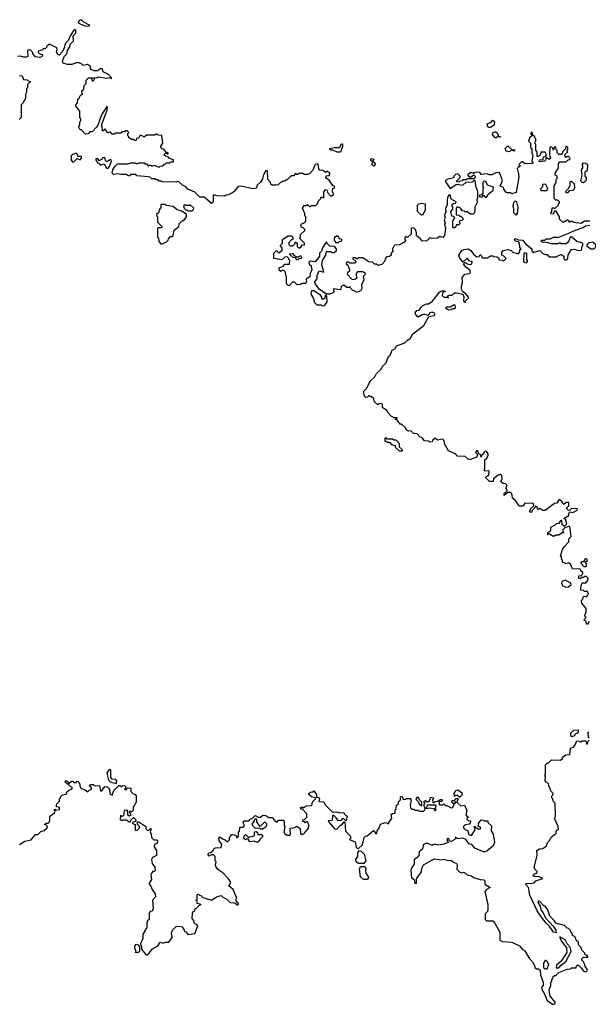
# Model space of a CAD drawing. Extents: x 2323203 to 2567568, y 883585 to 1022917.
# Tile 135 of 256: x 2500746 to 2506081, y 911568 to 920803. Entities that reach past the tile are written whole.
import ezdxf

# ---------------------------------------------------------------- set-up
doc = ezdxf.new("R2010")
doc.units = 0

msp = doc.modelspace()

# ---------------------------------------------------------------- linework, layer by layer
at = {"layer": '0CON10XD'}
for points in [[(2501375, 920738.8), (2501350, 920745), (2501305, 920767.5), (2501297.5, 920775), (2501303.8, 920795), (2501315, 920803.3), (2501325, 920802.5), (2501343.8, 920783.8), (2501397.5, 920755), (2501400, 920745), (2501395, 920742.5), (2501375, 920738.8)], [(2502083, 919283), (2502075, 919290), (2502055, 919290), (2502045, 919300), (2502025, 919300), (2502015, 919310), (2501985, 919310), (2501970, 919325), (2501955, 919330), (2501845, 919340), (2501835, 919350), (2501785, 919350), (2501775, 919340), (2501765, 919340), (2501745, 919350), (2501695, 919350), (2501665, 919357.5), (2501625, 919352.5), (2501613.3, 919365), (2501620, 919395), (2501637.5, 919425), (2501665, 919450), (2501765, 919450), (2501785, 919460), (2501825, 919460), (2501845, 919450), (2501865, 919460), (2501915, 919460), (2501921.7, 919451.7), (2501935, 919450), (2501955, 919430), (2501965, 919440), (2501975, 919440), (2501985, 919430), (2502015, 919440), (2502021.7, 919431.7), (2502055, 919420), (2502065, 919430), (2502088.3, 919431.7), (2502101.7, 919448.3), (2502115, 919450), (2502125, 919460), (2502155, 919460), (2502165, 919470), (2502188.3, 919471.7), (2502188.3, 919488.3), (2502151.7, 919501.7), (2502138.3, 919518.3), (2502113, 919523), (2502100, 919535), (2502115, 919550), (2502125, 919550), (2502135, 919540), (2502140, 919555), (2502121.7, 919561.7), (2502098.3, 919588.3), (2502081.7, 919591.7), (2502070, 919605), (2502071.7, 919618.3), (2502090, 919645), (2502078.3, 919718.3), (2502045, 919720), (2502035, 919730), (2502025, 919730), (2502015, 919720), (2501935, 919720), (2501915, 919700), (2501908.3, 919708.3), (2501875, 919720), (2501868.3, 919701.7), (2501858.3, 919691.7), (2501841.7, 919688.3), (2501838.3, 919671.7), (2501825, 919670), (2501815, 919680), (2501795, 919680), (2501770, 919695), (2501770, 919705), (2501760, 919715), (2501760, 919735), (2501770, 919745), (2501755, 919760), (2501735, 919760), (2501728.3, 919751.7), (2501705, 919750), (2501695, 919740), (2501645, 919740), (2501635, 919730), (2501615, 919730), (2501595, 919750), (2501571.7, 919741.7), (2501561.7, 919751.7), (2501558.3, 919768.3), (2501545, 919780), (2501528.3, 919761.7), (2501521.7, 919761.7), (2501520, 919805), (2501512.5, 919815), (2501567.5, 919955), (2501570, 919985), (2501565, 919990), (2501515, 919910), (2501480, 919815), (2501466.7, 919795), (2501425, 919750), (2501405, 919750), (2501387, 919733), (2501365, 919730), (2501325, 919770), (2501315, 919770), (2501300, 919795), (2501301.7, 919808.3), (2501310, 919815), (2501310, 919845), (2501320, 919855), (2501320, 919875), (2501310, 919885), (2501310, 919945), (2501291.7, 919971.7), (2501273, 919993), (2501272.5, 920005), (2501290, 920025), (2501293, 920057), (2501308.3, 920071.7), (2501310, 920085), (2501321.7, 920098.3), (2501340, 920105), (2501330, 920115), (2501330, 920135), (2501348.3, 920151.7), (2501350, 920185), (2501370, 920205), (2501370, 920235), (2501391.7, 920258.3), (2501428.3, 920258.3), (2501420, 920245), (2501425, 920230), (2501435, 920230), (2501448.3, 920241.7), (2501441.7, 920258.3), (2501475, 920260), (2501485, 920267.5), (2501565, 920253.8), (2501595, 920260), (2501603, 920253), (2501610, 920255), (2501578.8, 920288.8), (2501530, 920315), (2501521.7, 920341.7), (2501505, 920342.5), (2501475, 920322.5), (2501445, 920324), (2501417.5, 920335), (2501410, 920345), (2501410, 920365), (2501381.7, 920381.7), (2501342.5, 920372.5), (2501325, 920390), (2501305, 920397.5), (2501275, 920397.5), (2501235, 920382.5), (2501195, 920382.5), (2501153.3, 920395), (2501149.2, 920415), (2501162.3, 920457.7), (2501188.3, 920481.7), (2501194.2, 920515.8), (2501213.8, 920545), (2501224.1, 920575.9), (2501250, 920605), (2501247.5, 920652.5), (2501271.7, 920678.3), (2501272.5, 920705), (2501265, 920712.5), (2501253.3, 920705), (2501219.3, 920650.7), (2501205, 920612.5), (2501173.8, 920576.2), (2501163.3, 920535), (2501145, 920502.5), (2501115, 920470), (2501102.5, 920475), (2501090, 920505), (2501097.5, 920525), (2501095, 920540), (2501025, 920572.5), (2501000, 920555), (2500998.3, 920541.7), (2500985, 920530), (2500965, 920530), (2500958.3, 920521.7), (2500920, 920505), (2500920, 920495), (2500930, 920485), (2500958.3, 920478.3), (2500960, 920465), (2500950, 920455), (2500935, 920447.5), (2500890, 920455), (2500870, 920485), (2500870, 920495), (2500848.3, 920518.3), (2500825, 920520), (2500820, 920515), (2500821.7, 920458.3), (2500808.3, 920451.7), (2500785, 920451.2), (2500755, 920462.5), (2500725, 920457.5)], [(2500745, 920280), (2500768.3, 920278.3), (2500781.7, 920241.7), (2500815, 920240), (2500825, 920230), (2500850, 920225), (2500820, 920195), (2500820, 920165), (2500810, 920155), (2500810, 920125), (2500800, 920105), (2500800, 920065), (2500775, 920020), (2500760, 920005), (2500760, 919885), (2500741.7, 919868.3)], [(2505151.7, 919791.7), (2505138.3, 919798.3), (2505133.3, 919825), (2505168.3, 919841.7), (2505185, 919860), (2505201.7, 919841.7), (2505197, 919813), (2505165, 919793.3), (2505151.7, 919791.7)], [(2505215, 919692.5), (2505200.7, 919700.7), (2505182.5, 919725), (2505186.7, 919743.3), (2505205, 919752.5), (2505215, 919752.5), (2505225, 919742.5), (2505240, 919710), (2505260, 919705), (2505245, 919700), (2505235, 919710), (2505215, 919692.5)], [(2506095, 918913.8), (2506045, 918912.5), (2506015, 918893.3), (2505945, 918900), (2505935, 918910), (2505915, 918910), (2505905, 918900), (2505898.3, 918918.3), (2505885, 918930), (2505868.3, 918911.7), (2505855, 918910), (2505845, 918900), (2505811.7, 918931.7), (2505810, 918955), (2505778.3, 919008.3), (2505761.7, 919008.3), (2505755, 918980), (2505731.7, 918981.7), (2505730, 918995), (2505740, 919005), (2505741.7, 919038.3), (2505755, 919040), (2505768.3, 919031.7), (2505800, 919065), (2505801.7, 919078.3), (2505810, 919085), (2505810, 919095), (2505795, 919110), (2505775, 919110), (2505760, 919125), (2505760, 919245), (2505780, 919275), (2505780, 919305), (2505790, 919315), (2505790, 919335), (2505770, 919345), (2505770, 919365), (2505800, 919415), (2505800, 919455), (2505815, 919470), (2505875, 919470), (2505891.7, 919488.3), (2505908.3, 919491.7), (2505910, 919505), (2505895, 919520), (2505885, 919520), (2505875, 919510), (2505860, 919525), (2505861.7, 919538.3), (2505890, 919565), (2505880, 919575), (2505890, 919585), (2505890, 919605), (2505871.7, 919618.3), (2505868.3, 919591.7), (2505840, 919565), (2505840, 919555), (2505825, 919540), (2505805, 919540), (2505790, 919555), (2505790, 919575), (2505780, 919585), (2505775, 919610), (2505761.7, 919608.3), (2505755, 919580), (2505748.3, 919598.3), (2505738.3, 919608.3), (2505725, 919610), (2505720, 919605), (2505717.5, 919545), (2505720, 919515), (2505730, 919505), (2505712.5, 919492.5), (2505685, 919510), (2505680, 919485), (2505670, 919475), (2505625, 919470), (2505620, 919475), (2505621.7, 919488.3), (2505658.3, 919491.7), (2505661.7, 919518.3), (2505678.3, 919521.7), (2505690, 919535), (2505675, 919560), (2505635, 919560), (2505628.3, 919531.7), (2505615, 919520), (2505601.7, 919521.7), (2505600, 919565), (2505590, 919575), (2505590, 919635), (2505580, 919645), (2505581.7, 919658.3), (2505590, 919665), (2505590, 919685), (2505580, 919695), (2505580, 919705), (2505561.7, 919721.7), (2505555, 919750), (2505540, 919735), (2505548.3, 919728.3), (2505550, 919715), (2505531.7, 919698.3), (2505520, 919665), (2505540, 919645), (2505540, 919605), (2505550, 919595), (2505550, 919545), (2505560, 919535), (2505550, 919475), (2505560, 919465), (2505560, 919455), (2505485, 919450), (2505465, 919470), (2505455, 919470), (2505430, 919445), (2505438.3, 919438.3), (2505440, 919425), (2505421.7, 919418.3), (2505413.3, 919406.7), (2505427.7, 919357.7), (2505428, 919325), (2505405, 919182.5), (2505365, 919170), (2505355, 919180), (2505315, 919180), (2505290, 919215)], [(2503725, 919560), (2503685, 919578.8), (2503665, 919580), (2503657.5, 919585), (2503657.5, 919595), (2503696.4, 919603.6), (2503746.2, 919603.8), (2503765, 919637.5), (2503775, 919637.5), (2503776.2, 919615), (2503755, 919561.2), (2503725, 919560)], [(2501255, 919470), (2501285, 919500), (2501315, 919490), (2501327.5, 919505), (2501325, 919520), (2501291.7, 919521.7), (2501288.3, 919538.3), (2501275, 919550), (2501245, 919540), (2501230, 919525), (2501230, 919485), (2501241.7, 919471.7), (2501255, 919470)], [(2505335, 919563.3), (2505310.7, 919570.7), (2505300, 919595), (2505325, 919620), (2505370, 919580), (2505390, 919585), (2505385, 919570), (2505365, 919580), (2505335, 919563.3)], [(2501575, 919410), (2501590, 919425), (2501606.7, 919475), (2501605, 919490), (2501595, 919490), (2501565, 919470), (2501551.7, 919481.7), (2501545, 919510), (2501521.7, 919508.3), (2501518.3, 919491.7), (2501505, 919490), (2501495, 919480), (2501478.3, 919498.3), (2501461.7, 919498.3), (2501460, 919485), (2501468.3, 919478.3), (2501471.7, 919461.7), (2501488.3, 919458.3), (2501505, 919440), (2501535, 919450), (2501548.3, 919438.3), (2501551.7, 919421.7), (2501561.7, 919411.7), (2501575, 919410)], [(2505290, 919215), (2505285, 919230), (2505253, 919243), (2505272.5, 919285), (2505272.5, 919305), (2505250.7, 919360.7), (2505239.3, 919369.3), (2505215, 919367.5), (2505175, 919347.5), (2505155, 919347.5), (2505125, 919357.5), (2505075, 919350), (2505066.4, 919366.4), (2505055, 919372.5), (2505015, 919370), (2505005, 919360), (2504975, 919370), (2504951.7, 919348.3), (2504951.7, 919341.7), (2504975, 919327.5), (2505008.3, 919348.3), (2505020, 919335), (2505018.3, 919321.7), (2505008.3, 919311.7), (2504945, 919310), (2504935, 919300), (2504905, 919300), (2504897, 919293), (2504875, 919290), (2504865, 919280), (2504840, 919285), (2504878.3, 919321.7), (2504880, 919335), (2504857, 919357), (2504835, 919350), (2504821.7, 919338.3), (2504815, 919320), (2504763, 919307), (2504740, 919295), (2504741.7, 919281.7), (2504785, 919220), (2504845, 919260), (2504905, 919252.5), (2504935, 919280), (2504995, 919282.5), (2505011.7, 919298.3), (2505017, 919297), (2505022.5, 919245), (2505040, 919195), (2505040, 919125), (2505032.5, 919115), (2505040, 919095), (2505017.5, 919045), (2505016.4, 919003.6), (2505005, 918980), (2504975, 918980), (2504945, 919000), (2504925, 919000), (2504918.3, 919008.3), (2504901.7, 919011.7), (2504878.3, 919038.3), (2504851.7, 919048.3), (2504840, 919035), (2504841.7, 918971.7), (2504865, 918970), (2504875, 918960), (2504885, 918960), (2504910, 918935), (2504895, 918920), (2504871.7, 918918.3), (2504870, 918905), (2504878.3, 918891.7), (2504865, 918880), (2504841.7, 918878.3), (2504838.3, 918861.7), (2504825, 918850), (2504815, 918850), (2504810, 918855), (2504810, 918915), (2504830, 918945), (2504818.3, 918958.3), (2504801.7, 918961.7), (2504792.5, 919005), (2504810, 919025), (2504810, 919045), (2504802.5, 919055), (2504805, 919070), (2504815, 919080), (2504838.3, 919081.7), (2504840, 919095), (2504803.6, 919113.6), (2504792.5, 919125), (2504787.5, 919155), (2504775, 919160), (2504763.6, 919146.4), (2504757, 919113), (2504757.5, 919065), (2504740, 919035), (2504740, 919015), (2504747.5, 919005), (2504733, 918977), (2504733, 918963), (2504737.5, 918945), (2504730, 918925), (2504737.5, 918895), (2504732.5, 918885), (2504742.5, 918845), (2504731.7, 918778.3), (2504715, 918760), (2504685, 918770), (2504666.7, 918753.3), (2504615, 918750), (2504595, 918757.5), (2504565, 918730), (2504525, 918727.5), (2504505, 918752.5), (2504470, 918775), (2504470, 918805), (2504460, 918835), (2504447, 918847), (2504425, 918850), (2504420, 918845), (2504418.3, 918791.7), (2504385, 918760), (2504361.7, 918768.3), (2504360, 918745), (2504370, 918735), (2504350, 918715), (2504305, 918692.5), (2504265, 918690), (2504255, 918680), (2504242.5, 918655), (2504247, 918633), (2504230, 918615), (2504230, 918595), (2504217, 918583), (2504195, 918580), (2504181.7, 918568.3), (2504170, 918535), (2504145, 918507.5), (2504108.3, 918498.3), (2504095, 918510), (2504075, 918510), (2504051.7, 918531.7), (2504025, 918530), (2503965, 918570), (2503925, 918570), (2503915, 918560), (2503905, 918560), (2503895, 918570), (2503871.7, 918568.3), (2503871.7, 918561.7), (2503900, 918535), (2503895, 918520), (2503845, 918520), (2503835, 918530), (2503815, 918530), (2503810, 918515), (2503828.3, 918498.3), (2503830, 918475), (2503840, 918465), (2503840, 918445), (2503821.7, 918428.3), (2503820, 918415), (2503865, 918367.5), (2503891.7, 918368.3), (2503908.3, 918381.7), (2503907.5, 918415), (2503915, 918440), (2503965, 918440), (2503985, 918430), (2503987.5, 918412.5), (2503970, 918395), (2503976.4, 918363.6), (2503952.5, 918315), (2503956.4, 918283.6), (2503946.4, 918263.6), (2503925, 918250), (2503905, 918246.7), (2503870, 918265), (2503851.7, 918281.7), (2503845, 918300), (2503835, 918290), (2503815, 918290), (2503795, 918310), (2503775, 918310), (2503763, 918297), (2503755, 918270), (2503695, 918280), (2503690, 918275), (2503692.5, 918255), (2503685, 918242.5), (2503655, 918230), (2503625, 918230), (2503557, 918277), (2503513.9, 918333.9), (2503513.9, 918346.1), (2503537, 918373), (2503537.5, 918405), (2503555, 918447.5), (2503600, 918435), (2503580, 918505), (2503587.5, 918545), (2503620, 918595), (2503625, 918630), (2503665, 918630), (2503675, 918620), (2503695, 918620), (2503720, 918635), (2503720, 918655), (2503700, 918675), (2503655, 918680), (2503630, 918705), (2503625, 918720), (2503587.5, 918665), (2503577, 918633), (2503560, 918615), (2503557.5, 918585), (2503529.3, 918540.7), (2503515, 918532.5), (2503475, 918540), (2503460, 918525), (2503461.7, 918511.7), (2503480, 918495), (2503487.5, 918455), (2503473, 918427), (2503467, 918393), (2503435, 918370), (2503436.7, 918345), (2503425, 918330), (2503395, 918330), (2503381.7, 918318.3), (2503355, 918317.5), (2503345, 918320), (2503325, 918340), (2503305, 918340), (2503278.3, 918311.7), (2503265, 918310), (2503250, 918325), (2503250, 918395), (2503241.7, 918408.3), (2503240, 918435), (2503225, 918450), (2503205, 918450), (2503191.7, 918441.7), (2503180, 918455), (2503180, 918475), (2503218.3, 918491.7), (2503235, 918510), (2503278.3, 918511.7), (2503280, 918545), (2503270, 918555), (2503270, 918565), (2503255, 918580), (2503235, 918577.5), (2503205, 918550), (2503130, 918565), (2503130, 918615), (2503155, 918640), (2503175, 918620), (2503185, 918620), (2503208.3, 918641.7), (2503210, 918665), (2503190, 918685), (2503211.7, 918708.3), (2503212.5, 918735), (2503220.7, 918749.3), (2503265, 918777.5), (2503297, 918777), (2503310, 918765), (2503308.3, 918741.7), (2503295, 918740), (2503270, 918715), (2503270, 918695), (2503283, 918683), (2503308.3, 918681.7), (2503328.3, 918701.7), (2503335, 918720), (2503348.3, 918708.3), (2503350, 918675), (2503365, 918660), (2503390, 918675), (2503391.7, 918688.3), (2503418.3, 918691.7), (2503418.3, 918708.3), (2503370, 918755), (2503380, 918765), (2503381.7, 918788.3), (2503420, 918825), (2503420, 918835), (2503405, 918850), (2503390, 918855), (2503382.5, 918875), (2503391.7, 918888.3), (2503410, 918895), (2503430, 918915), (2503430, 918955), (2503420, 918965), (2503420, 918985), (2503407.5, 919015), (2503400, 919035), (2503415, 919060), (2503435, 919060), (2503445, 919070), (2503465, 919050), (2503475, 919050), (2503485, 919060), (2503525, 919060), (2503540, 919075), (2503550, 919105), (2503570, 919125), (2503571.7, 919138.3), (2503585, 919140), (2503598.3, 919131.7), (2503600, 919185), (2503615, 919210), (2503628.3, 919208.3), (2503633, 919183), (2503661.7, 919151.7), (2503675, 919150), (2503690, 919165), (2503688.3, 919178.3), (2503680, 919185), (2503680, 919205), (2503685, 919220), (2503698.3, 919221.7), (2503700, 919235), (2503680.7, 919250.7), (2503649.3, 919299.3), (2503618.3, 919318.3), (2503621.7, 919338.3), (2503648.3, 919341.7), (2503657.5, 919352.5), (2503655, 919360), (2503635, 919380), (2503625, 919380), (2503615, 919370), (2503595, 919390), (2503561.7, 919391.7), (2503553.8, 919403.8), (2503547.5, 919447.5), (2503541.7, 919451.7), (2503525, 919447.5), (2503515, 919437.5), (2503495, 919392.5), (2503465, 919357.5), (2503445, 919350), (2503415, 919350), (2503405, 919360), (2503365, 919360), (2503355, 919350), (2503345, 919350), (2503335, 919360), (2503315, 919340), (2503291.7, 919338.3), (2503255, 919300), (2503245, 919300), (2503235, 919290), (2503215, 919290), (2503205, 919280), (2503195, 919280), (2503170, 919255), (2503155, 919250), (2503115, 919250), (2503101.7, 919261.7), (2503098.3, 919278.3), (2503073, 919303), (2503070, 919385), (2503055, 919390), (2503033, 919347), (2503025, 919310), (2503005, 919280), (2502971.7, 919248.3), (2502968.3, 919221.7), (2502935, 919217.5), (2502825, 919242.5), (2502795, 919240), (2502755, 919190), (2502705, 919160), (2502683, 919157), (2502671.7, 919148.3), (2502595, 919152.5), (2502565, 919160), (2502560, 919155), (2502560, 919095), (2502545, 919080), (2502478.3, 919138.3), (2502435, 919140), (2502390, 919185), (2502325, 919212.5), (2502306.4, 919236.4), (2502275, 919250), (2502237, 919287), (2502215, 919280), (2502083, 919283)], [(2504065, 919430), (2504050, 919445), (2504060, 919470), (2504041.7, 919481.7), (2504040, 919495), (2504045, 919500), (2504070, 919495), (2504060, 919470), (2504068.3, 919468.3), (2504081.7, 919451.7), (2504075, 919432.5), (2504065, 919430)], [(2506035, 919272.5), (2506020, 919275), (2506012.5, 919295), (2506022.5, 919345), (2506017.5, 919395), (2506030, 919415), (2506030, 919435), (2506022.5, 919445), (2506035, 919460), (2506057, 919457), (2506072.5, 919445), (2506070, 919385), (2506050, 919375), (2506050, 919335), (2506060, 919325), (2506060, 919305), (2506055, 919290), (2506035, 919272.5)], [(2505125, 919140), (2505140, 919155), (2505141.7, 919168.3), (2505187.5, 919205), (2505191.7, 919231.7), (2505135, 919250), (2505120, 919285), (2505105, 919290), (2505090, 919275), (2505090, 919235), (2505097.5, 919225), (2505090, 919215), (2505090, 919175), (2505078.3, 919161.7), (2505061.7, 919158.3), (2505060, 919145), (2505085, 919140), (2505095, 919160), (2505115, 919140), (2505125, 919140)], [(2505685, 919200), (2505700, 919215), (2505688.3, 919248.3), (2505675, 919260), (2505651.7, 919258.3), (2505650, 919235), (2505631.7, 919218.3), (2505631.7, 919211.7), (2505645, 919200), (2505685, 919200)], [(2505885, 919180), (2505875, 919180), (2505870, 919195), (2505898.3, 919221.7), (2505910, 919255), (2505910, 919285), (2505925, 919290), (2505950, 919265), (2505952.5, 919235), (2505947, 919213), (2505935, 919200), (2505901.7, 919198.3), (2505885, 919180)], [(2502085, 918700), (2502125, 918720), (2502140, 918735), (2502141.7, 918748.3), (2502161.7, 918768.3), (2502175, 918770), (2502185, 918780), (2502195, 918830), (2502240, 918865), (2502241.7, 918888.3), (2502275, 918920), (2502285, 918920), (2502310, 918955), (2502310, 918975), (2502267, 919007), (2502225, 919020), (2502185, 919050), (2502125, 919060), (2502115, 919070), (2502075, 919070), (2502070, 919065), (2502070, 919035), (2502061.7, 919028.3), (2502048.3, 918991.7), (2502030, 918975), (2502031.7, 918961.7), (2502040, 918955), (2502040, 918905), (2502080, 918865), (2502078.3, 918851.7), (2502045, 918850), (2502040, 918845), (2502040, 918765), (2502050, 918755), (2502051.7, 918721.7), (2502071.7, 918701.7), (2502085, 918700)], [(2502365, 919010), (2502378.3, 919021.7), (2502380, 919035), (2502347, 919067), (2502335, 919060), (2502305, 919060), (2502295, 919070), (2502281.7, 919058.3), (2502290, 919035), (2502305, 919020), (2502315, 919020), (2502325, 919010), (2502365, 919010)], [(2504525, 918970), (2504515, 918970), (2504480, 919005), (2504480, 919065), (2504490, 919075), (2504515, 919083.3), (2504550, 919075), (2504550, 919015), (2504525, 918970)], [(2505405, 918970), (2505417.5, 918985), (2505422.5, 919045), (2505410, 919095), (2505395, 919100), (2505380, 919085), (2505372.5, 919055), (2505380, 919035), (2505380, 918995), (2505405, 918970)], [(2505171.7, 916471.7), (2505153, 916473), (2505120, 916505), (2505120, 916515), (2505148.3, 916531.7), (2505150, 916565), (2505141.7, 916571.7), (2505115, 916570), (2505102.5, 916582.5), (2505110, 916595), (2505110, 916675), (2505128.3, 916691.7), (2505141.7, 916718.3), (2505141.7, 916731.7), (2505125, 916752.5), (2505113, 916757), (2505100, 916745), (2505100, 916735), (2505081.7, 916718.3), (2505075, 916700), (2505070, 916725), (2505051.7, 916731.7), (2505047.5, 916757.5), (2505035, 916762.5), (2505022.5, 916745), (2505038.3, 916728.3), (2505040, 916715), (2505025, 916697.5), (2504975, 916677.5), (2504955, 916682.5), (2504925, 916707.5), (2504855, 916710), (2504837, 916727), (2504770.7, 916760.7), (2504732.5, 916825), (2504732.5, 916845), (2504720, 916865), (2504705, 916870), (2504665, 916860), (2504645, 916877.5), (2504620, 916855), (2504617, 916843), (2504595, 916840), (2504585, 916850), (2504545, 916852.5), (2504523, 916883), (2504501.7, 916891.7), (2504475, 916920), (2504443, 916923), (2504415, 916947.5), (2504395, 916943.3), (2504375, 916952.5), (2504366.4, 916976.4), (2504328.3, 917008.3), (2504315, 917010), (2504288.3, 917048.3), (2504270, 917055), (2504288.3, 917061.7), (2504288.3, 917068.3), (2504255, 917070), (2504248.3, 917078.3), (2504235, 917080), (2504202.5, 917115), (2504189.3, 917139.3), (2504150, 917165), (2504150, 917195), (2504140, 917205), (2504115, 917200), (2504105, 917190), (2504075, 917220), (2504068.3, 917248.3), (2504045, 917270), (2504035, 917270), (2504025, 917280), (2504008.3, 917261.7), (2503995, 917260), (2503981.7, 917271.7), (2503973, 917317), (2504000, 917345), (2504037.5, 917415), (2504077.5, 917455), (2504093.3, 917485), (2504135, 917522.5), (2504148.8, 917551.2), (2504183.6, 917586.4), (2504206.4, 917643.6), (2504217.5, 917655), (2504232.5, 917675), (2504241.7, 917708.3), (2504255, 917710), (2504275, 917730), (2504280, 917745), (2504358.8, 917771.2), (2504385, 917798.8), (2504414.1, 917815.9), (2504435, 917856), (2504537.5, 917935), (2504585, 918020), (2504632.5, 918027.5), (2504640, 918035), (2504639.3, 918049.3), (2504615, 918060), (2504595, 918052.5), (2504575, 918030), (2504545, 918040), (2504523.6, 918036.4), (2504485, 918012.5), (2504465, 918030), (2504456.7, 918055), (2504473, 918077), (2504495, 918077.5), (2504511.7, 918108.3), (2504525, 918120), (2504563, 918137), (2504581.7, 918138.3), (2504615, 918160), (2504685, 918247.5), (2504705, 918260), (2504735, 918260), (2504738.3, 918251.7), (2504725, 918250), (2504711.7, 918238.3), (2504710, 918215), (2504725, 918200), (2504760, 918200), (2504765, 918190), (2504770, 918195), (2504760, 918205), (2504771.7, 918218.3), (2504805, 918220), (2504825, 918240), (2504845, 918242.5), (2504905, 918230), (2504912.5, 918205), (2504910, 918165), (2504928.3, 918151.7), (2504931.7, 918168.3), (2504960, 918195), (2504958.3, 918201.7), (2504930, 918235), (2504905, 918250), (2504892.5, 918275), (2504890, 918305), (2504900, 918335), (2504897.5, 918385), (2504923.3, 918416.7), (2504965, 918422.5), (2504976.4, 918433.6), (2504970, 918455), (2504930.7, 918480.7), (2504910, 918515), (2504925, 918530), (2504945, 918512.5), (2504975, 918507.5), (2504987.5, 918515), (2504990, 918535), (2504967.5, 918537.5), (2504951.7, 918558.3), (2504950, 918565), (2504940, 918565), (2504905, 918530), (2504873, 918573), (2504867.5, 918595), (2504895, 918638), (2504915, 918648.6), (2504953, 918653), (2504979.3, 918639.3), (2505003.6, 918603.6), (2505035, 918580), (2505058.3, 918581.7), (2505065, 918600), (2505078.3, 918588.3), (2505085, 918570), (2505135, 918570), (2505165, 918590), (2505185, 918590), (2505193, 918583), (2505225, 918580), (2505238.3, 918568.3), (2505245, 918550), (2505275, 918547.5), (2505285, 918540), (2505310, 918565), (2505290, 918585), (2505270, 918595), (2505268.3, 918621.7), (2505283, 918637), (2505325, 918647.5), (2505357, 918637), (2505373, 918623), (2505415, 918610), (2505425, 918610), (2505440, 918625), (2505440, 918645), (2505450, 918655), (2505440, 918665), (2505437, 918707), (2505425, 918720), (2505395, 918727.5), (2505387.5, 918745), (2505395, 918750), (2505427, 918737), (2505466.7, 918735), (2505490.7, 918700.7), (2505550, 918655), (2505550, 918635), (2505565, 918620), (2505625, 918640), (2505655, 918610), (2505675, 918600), (2505695, 918600), (2505715, 918580), (2505785, 918580), (2505795, 918590), (2505825, 918600), (2505850, 918585), (2505851.7, 918561.7), (2505861.7, 918551.7), (2505875, 918550), (2505890, 918565), (2505893, 918597), (2505925, 918647.5), (2505951.7, 918651.7), (2505985, 918637.5), (2506018.3, 918641.7), (2506023, 918677), (2506030, 918685), (2506028.3, 918708.3), (2505975, 918722.5), (2505925, 918767.5), (2505910, 918765), (2505895, 918720), (2505875, 918700), (2505825, 918702.5), (2505815, 918710), (2505795, 918702.5), (2505735, 918700), (2505675, 918717.5), (2505655, 918713.3), (2505636.7, 918725), (2505645, 918736.2), (2505673.3, 918736.7), (2505685, 918748), (2505725, 918748), (2505755, 918763.3), (2505805, 918762.5), (2505835, 918776.2), (2505900, 918800), (2505952.4, 918827.6), (2506032.5, 918855), (2506055, 918870), (2506095, 918876)], [(2503735, 918710), (2503715, 918710), (2503700, 918735), (2503701.7, 918768.3), (2503715, 918770), (2503725, 918780), (2503738.3, 918768.3), (2503741.7, 918751.7), (2503758.3, 918748.3), (2503770, 918735), (2503758.3, 918721.7), (2503745, 918720), (2503735, 918710)], [(2506135, 918650), (2506105, 918650), (2506070, 918675), (2506071.7, 918688.3), (2506090, 918715), (2506125, 918720), (2506148.3, 918698.3), (2506150, 918675), (2506135, 918650)], [(2503355, 918550), (2503341.7, 918551.7), (2503338.3, 918568.3), (2503311.7, 918571.7), (2503281.7, 918601.7), (2503281.7, 918608.3), (2503305, 918610), (2503321.7, 918591.7), (2503345, 918580), (2503365, 918580), (2503375, 918590), (2503385, 918590), (2503390, 918565), (2503365, 918560), (2503355, 918550)], [(2505495, 918520), (2505480, 918525), (2505477.5, 918535), (2505480, 918615), (2505485, 918620), (2505500, 918615), (2505500, 918555), (2505507.5, 918545), (2505507.5, 918535), (2505495, 918520)], [(2503585, 918120), (2503605, 918122.5), (2503630, 918155), (2503628.3, 918208.3), (2503611.7, 918218.3), (2503608.3, 918191.7), (2503595, 918180), (2503583, 918183), (2503580, 918205), (2503569.3, 918219.3), (2503505, 918260), (2503485, 918260), (2503478.3, 918228.3), (2503500, 918195), (2503511.7, 918151.7), (2503535, 918130), (2503575, 918130), (2503585, 918120)], [(2504768.3, 918078.3), (2504741.7, 918098.3), (2504755, 918110), (2504785, 918110), (2504815, 918130), (2504828.3, 918128.3), (2504832.5, 918105), (2504828.3, 918091.7), (2504805, 918090), (2504795, 918082.5), (2504768.3, 918078.3)], [(2504335, 916760), (2504338.3, 916768.3), (2504310, 916795), (2504310, 916825), (2504278.3, 916858.3), (2504255, 916860), (2504245, 916870), (2504195, 916870), (2504185, 916880), (2504171.7, 916878.3), (2504171.7, 916851.7), (2504185, 916850), (2504195, 916840), (2504215, 916840), (2504235, 916820), (2504268.3, 916808.3), (2504270, 916795), (2504305, 916760), (2504335, 916760)], [(2506090.7, 915159.3), (2506075, 915130), (2506060, 915145), (2506060, 915155), (2506040, 915175), (2506060, 915195), (2506051.7, 915201.7), (2506050, 915215), (2506061.7, 915248.3), (2506061.7, 915281.7), (2506021.7, 915331.7), (2506017.5, 915355), (2506027.5, 915365), (2506031.7, 915388.3), (2506042.5, 915397.5), (2506065, 915390), (2506083.3, 915415), (2506075, 915440), (2506045, 915440), (2506035, 915450), (2506011.7, 915451.7), (2506010, 915475), (2506020, 915515), (2506025, 915520), (2506058.3, 915521.7), (2506077, 915543), (2506080, 915565), (2506065, 915580), (2506045, 915580), (2506037, 915573), (2506015, 915570), (2506005, 915560), (2505991.7, 915561.7), (2505991.7, 915588.3), (2506015, 915590), (2506030, 915605), (2506028.3, 915618.3), (2506010, 915635), (2506008.3, 915648.3), (2505931.7, 915651.7), (2505915, 915697.5), (2505895, 915707.5), (2505875, 915700), (2505840, 915715), (2505840, 915735), (2505830, 915745), (2505828.3, 915768.3), (2505821.7, 915771.7), (2505840, 915835), (2505855, 915860), (2505897.5, 915905), (2505900, 915935), (2505920, 915955), (2505908.3, 916048.3), (2505895, 916050), (2505861.7, 916038.3), (2505840, 916015), (2505848.3, 915991.7), (2505835, 915990), (2505805, 915970), (2505775, 915970), (2505765, 915960), (2505745, 915960), (2505715, 915980), (2505701.7, 915971.7), (2505700, 915995), (2505728.3, 916011.7), (2505730, 916045), (2505768.3, 916061.7), (2505783, 916077), (2505808.3, 916081.7), (2505825, 916110), (2505830, 916105), (2505831.7, 916071.7), (2505858.3, 916051.7), (2505880, 916075), (2505868.3, 916118.3), (2505850, 916125), (2505898.3, 916151.7), (2505900, 916175), (2505911.7, 916188.3), (2505935, 916180), (2505976.4, 916203.6), (2505980, 916215), (2505925, 916220), (2505908.3, 916201.7), (2505895, 916200), (2505880, 916215), (2505880, 916225), (2505900, 916245), (2505900, 916275), (2505873.6, 916276.4), (2505855, 916260), (2505845, 916260), (2505835, 916280), (2505815, 916300), (2505805, 916300), (2505785, 916270), (2505763, 916267), (2505675, 916200), (2505655, 916200), (2505627.5, 916217.5), (2505615, 916210), (2505600, 916225), (2505600, 916235), (2505585, 916240), (2505580, 916225), (2505551.7, 916198.3), (2505550, 916185), (2505535, 916180), (2505530, 916195), (2505538.3, 916201.7), (2505540, 916215), (2505570, 916245), (2505570, 916255), (2505557, 916267), (2505485, 916270), (2505468.3, 916241.7), (2505435, 916240), (2505396.4, 916296.4), (2505370, 916315), (2505367, 916347), (2505355, 916370), (2505325, 916370), (2505291.7, 916341.7), (2505291.7, 916358.3), (2505320, 916385), (2505318.3, 916398.3), (2505310, 916405), (2505313, 916427), (2505320, 916435), (2505305, 916450), (2505283, 916453), (2505261.7, 916471.7), (2505272.5, 916495), (2505268.3, 916528.3), (2505255, 916537.5), (2505235, 916530), (2505191.7, 916498.3), (2505188.3, 916471.7), (2505171.7, 916471.7)], [(2506055, 915670), (2506041.7, 915671.7), (2506012.5, 915705), (2506025, 915720), (2506038.3, 915721.7), (2506055, 915750), (2506065, 915750), (2506070, 915725), (2506050, 915715), (2506060, 915705), (2506060, 915675), (2506055, 915670)], [(2505870.7, 915480.7), (2505895, 915483.3), (2505920, 915505), (2505913, 915523), (2505865, 915547.5), (2505832.5, 915535), (2505830, 915515), (2505843.6, 915493.6), (2505870.7, 915480.7)], [(2505923, 914083), (2505935, 914083.3), (2505955, 914090), (2505961.7, 914108.3), (2505975, 914110), (2505988.3, 914121.7), (2505988.3, 914138.3), (2505943, 914137), (2505915, 914110), (2505915, 914090), (2505923, 914083)], [(2506090, 914065), (2506080, 914075), (2506087.5, 914085), (2506080, 914095), (2506080, 914115), (2506087.5, 914125)], [(2504725, 912930), (2504765, 912917.5), (2504795, 912920), (2504815, 912900), (2504845, 912890), (2504850, 912875), (2504847.5, 912835), (2504875, 912807.5), (2504895, 912802.5), (2504915, 912807.5), (2504943, 912783), (2504985, 912772.5), (2505005, 912757.5), (2505065, 912737.5), (2505100, 912735), (2505110, 912725), (2505110, 912695), (2505160, 912665), (2505125.8, 912644.2), (2505110, 912625), (2505137.5, 912505), (2505140, 912455), (2505135, 912440), (2505113, 912417), (2505113, 912363), (2505125, 912352.5), (2505185, 912350), (2505205, 912330), (2505250, 912245), (2505250.7, 912170.7), (2505275, 912156.7), (2505365, 912152.5), (2505435, 912117.5), (2505463.6, 912083.6), (2505485, 912070), (2505525, 912000), (2505557, 911967), (2505580, 911925), (2505580, 911915), (2505595, 911900), (2505615, 911900), (2505628.3, 911888.3), (2505632.5, 911845), (2505657, 911773), (2505657.5, 911745), (2505643, 911727), (2505643.6, 911713.6), (2505650, 911695), (2505665, 911680), (2505696.7, 911605), (2505745, 911570), (2505761.7, 911568.3), (2505771.7, 911578.3), (2505772.5, 911585), (2505722.5, 911645), (2505713.8, 911705), (2505730, 911745), (2505730, 911775), (2505740, 911785), (2505740, 911805), (2505748.3, 911811.7), (2505751.7, 911828.3), (2505765, 911840), (2505775, 911840), (2505805, 911867.5), (2505883, 911897), (2505915, 911902.5), (2505925, 911910), (2505968.3, 911911.7), (2505971.7, 911928.3), (2505985, 911940), (2506018.3, 911908.3), (2506033.6, 911883.6), (2506055, 911872.5), (2506065, 911877.5), (2506072.5, 911895), (2506051.7, 911921.7), (2506050, 911945), (2506041.7, 911951.7), (2506040, 911965), (2506021.7, 911981.7), (2506020, 911995), (2506035, 912010), (2506075, 912010), (2506080, 912015), (2506068.3, 912028.3), (2506051.7, 912031.7), (2506048.3, 912048.3), (2506020, 912075), (2506010, 912105), (2505990, 912125), (2505990, 912155), (2505970, 912165), (2505958.3, 912198.3), (2505948.3, 912208.3), (2505931.7, 912211.7), (2505930, 912235), (2505921.7, 912241.7), (2505918.3, 912258.3), (2505895, 912280), (2505881.7, 912281.7), (2505857, 912307), (2505775, 912330), (2505760, 912355), (2505720, 912395), (2505700, 912455), (2505675, 912490), (2505660, 912495), (2505625, 912532.5), (2505611.7, 912538.3), (2505607.5, 912525), (2505628, 912488), (2505634.3, 912454.3), (2505657.1, 912427.1), (2505680.8, 912380.8), (2505752.3, 912302.3), (2505776.7, 912265), (2505780, 912240), (2505753.8, 912245), (2505714.3, 912304.3), (2505685, 912328.8), (2505642, 912385), (2505602.5, 912445), (2505532.4, 912592.4), (2505518.8, 912665), (2505492.5, 912695), (2505505, 912703.3), (2505535, 912700), (2505571.7, 912708.3), (2505587.5, 912725), (2505655, 912747.5), (2505615, 912768), (2505575, 912762.5), (2505561.2, 912775), (2505575, 912792.5), (2505590, 912795), (2505600, 912805), (2505600, 912815), (2505580, 912835), (2505573.3, 912855), (2505600, 912965), (2505598.3, 913011.7), (2505623, 913027), (2505655, 913030), (2505690, 913055), (2505697.5, 913085), (2505717.5, 913105), (2505733.6, 913136.4), (2505780, 913175), (2505780, 913195), (2505800, 913215), (2505797.5, 913235), (2505767.5, 913305), (2505772.5, 913335), (2505770, 913455), (2505750, 913475), (2505747, 913497), (2505740, 913505), (2505740, 913525), (2505750, 913535), (2505750, 913545), (2505727.5, 913575), (2505727.5, 913585), (2505710, 913615), (2505708.3, 913638.3), (2505685, 913652.5), (2505677.5, 913665), (2505680, 913705), (2505672.5, 913715), (2505680, 913725), (2505680, 913815), (2505695, 913830), (2505705, 913830), (2505735, 913860), (2505821.7, 913858.3), (2505840, 913875), (2505840, 913885), (2505871.7, 913908.3), (2505908.3, 913911.7), (2505915, 913970), (2505948.3, 913981.7), (2505950, 913995), (2505958.3, 914001.7), (2505975, 914040), (2505997, 914037), (2506005, 914030), (2506015, 914030), (2506025, 914040), (2506055, 914040), (2506070, 914025), (2506061.7, 914011.7), (2506075, 914010), (2506080, 914035), (2506090, 914045)], [(2501655, 913640), (2501657.5, 913665), (2501648.3, 913678.3), (2501615, 913680), (2501600, 913695), (2501600, 913765), (2501595, 913770), (2501581.7, 913768.3), (2501562.5, 913735), (2501580, 913675), (2501602.5, 913652.5), (2501655, 913640)], [(2500745, 913067.5), (2500793, 913097), (2500855, 913110), (2500895, 913160), (2500915, 913160), (2500945, 913190), (2500975, 913200), (2500999.3, 913220.7), (2501007, 913237), (2500995, 913250), (2500980, 913255), (2500993, 913267), (2501011.7, 913268.3), (2501025, 913280), (2501030, 913295), (2501028.3, 913331.7), (2501072.5, 913365), (2501077.5, 913377.5), (2501070, 913395), (2501075, 913400), (2501085, 913390), (2501120, 913395), (2501120, 913415), (2501091.7, 913421.7), (2501090, 913435), (2501095, 913450), (2501120, 913475), (2501120, 913495), (2501130, 913505), (2501130, 913515), (2501145, 913530), (2501185, 913542.5), (2501192.5, 913565), (2501202.5, 913575), (2501230, 913585), (2501240, 913595), (2501208.3, 913628.3), (2501190, 913635), (2501175, 913650), (2501173, 913657), (2501181.7, 913668.3), (2501200, 913655), (2501205, 913640), (2501235, 913660), (2501245, 913660), (2501255, 913650), (2501275, 913650), (2501285, 913660), (2501298.3, 913658.3), (2501301.7, 913641.7), (2501310, 913635), (2501310, 913615), (2501323.6, 913593.6), (2501355, 913582.5), (2501385, 913560), (2501401.7, 913578.3), (2501420, 913585), (2501418.3, 913598.3), (2501400, 913615), (2501415, 913630), (2501435, 913630), (2501455, 913617.5), (2501495, 913620), (2501505, 913570), (2501518.3, 913571.7), (2501545, 913610), (2501567, 913607), (2501580, 913595)], [(2501580, 913595), (2501588.3, 913581.7), (2501593, 913543), (2501615, 913530), (2501630, 913575), (2501675, 913620), (2501685, 913620), (2501695, 913610), (2501705, 913610), (2501715, 913620), (2501738.3, 913618.3), (2501740, 913595), (2501730, 913585), (2501735, 913580), (2501748.3, 913581.7), (2501755, 913600), (2501790, 913595), (2501790, 913565), (2501811.7, 913541.7), (2501825, 913540), (2501840, 913525), (2501840, 913465), (2501810, 913415), (2501810, 913385), (2501795, 913370), (2501785, 913380), (2501770, 913375), (2501778.3, 913368.3), (2501788.3, 913341.7), (2501775, 913332.5), (2501761.7, 913341.7), (2501758.3, 913388.3), (2501725, 913387.5), (2501720, 913335), (2501705, 913330), (2501691.7, 913338.3), (2501690, 913300), (2501705, 913292.5), (2501715, 913300), (2501745, 913300), (2501775, 913280), (2501785, 913280), (2501790, 913295), (2501815, 913320), (2501840, 913295), (2501828.3, 913281.7), (2501800, 913275), (2501811.7, 913261.7), (2501830, 913255), (2501830, 913205), (2501835, 913200), (2501848.3, 913201.7), (2501870, 913225), (2501870, 913235), (2501850, 913255), (2501851.7, 913278.3), (2501865, 913280), (2501930, 913235), (2501930, 913215), (2501941.7, 913201.7), (2501955, 913200), (2501972.5, 913217.5), (2501980, 913215), (2501970, 913185), (2501980, 913165), (2501981.7, 913131.7), (2502005, 913110), (2502035, 913110), (2502040, 913105), (2502035, 913080), (2502011.7, 913068.3), (2502007.5, 913055), (2502007.5, 913045), (2502028.3, 913011.7), (2502030, 912965), (2501993.6, 912946.4), (2501983.3, 912926.7), (2501988.3, 912888.3), (2502012.5, 912855), (2502017.5, 912822.5), (2502007, 912813), (2501995, 912812.5), (2501983, 912797), (2501977.5, 912785), (2501981.7, 912738.3), (2501960, 912705), (2501960, 912695), (2501977.5, 912677.5), (2501987.5, 912645), (2502017.5, 912605), (2502020, 912575), (2501992.5, 912545), (2501997, 912463), (2501988.3, 912441.7), (2501971.7, 912438.3), (2501960, 912425), (2501960, 912365), (2501945, 912350), (2501938.3, 912331.7), (2501940, 912285), (2501920, 912265), (2501920, 912255), (2501900, 912225), (2501902.5, 912185), (2501880, 912135), (2501881.7, 912121.7), (2501890, 912115), (2501890, 912085), (2501925, 912040), (2501935, 912030), (2501956.4, 912043.6), (2501990.7, 912089.3), (2502043, 912117), (2502065, 912150), (2502095, 912142.5), (2502115, 912150), (2502145, 912150), (2502177.5, 912195), (2502170, 912235), (2502180, 912265), (2502213, 912297), (2502245, 912302.5), (2502270, 912295), (2502290, 912265), (2502291.7, 912251.7), (2502308.3, 912248.3), (2502325, 912222.5), (2502388.3, 912231.7), (2502417.5, 912305), (2502408.3, 912318.3), (2502395, 912320), (2502381.7, 912331.7), (2502380, 912355), (2502363, 912373), (2502368.3, 912421.7), (2502375, 912440), (2502390, 912445), (2502391.7, 912468.3), (2502405, 912470), (2502431.7, 912498.3), (2502450, 912505), (2502410, 912515), (2502410, 912535), (2502400, 912545), (2502410, 912555), (2502411.7, 912598.3), (2502425, 912600), (2502431.7, 912591.7), (2502445, 912590), (2502465, 912570), (2502535, 912547.5), (2502551.7, 912548.3), (2502593, 912577), (2502635, 912590), (2502651.7, 912571.7), (2502690, 912555), (2502721.7, 912521.7), (2502765, 912520), (2502785, 912500), (2502800, 912505), (2502800, 912515), (2502778.3, 912538.3), (2502779.3, 912569.3), (2502747.5, 912645), (2502708.3, 912678.3), (2502726.7, 912715), (2502705.9, 912745.9), (2502650.6, 912800.6), (2502605, 912832), (2502585, 912860), (2502582.5, 912875), (2502590, 912905), (2502580, 912915), (2502580, 912955), (2502565, 912970), (2502545, 912970), (2502525, 912957.5), (2502512.5, 912975), (2502525, 912990), (2502538.3, 912991.7), (2502560, 913010), (2502570.7, 913029.3), (2502583, 913037), (2502635, 913040), (2502643.3, 913066.7), (2502616.7, 913105), (2502613.6, 913126.4), (2502625, 913140), (2502655, 913117.5), (2502675, 913110), (2502695, 913092.5), (2502717, 913113), (2502712.5, 913125), (2502722.5, 913145), (2502735, 913160), (2502745, 913162.5), (2502770, 913155), (2502778.3, 913148.3), (2502781.7, 913131.7), (2502788.3, 913131.7), (2502800, 913145), (2502800, 913185), (2502807, 913193), (2502811.7, 913228.3), (2502841.7, 913228.3), (2502851.7, 913238.3), (2502852.5, 913255), (2502842.5, 913275), (2502851.7, 913288.3), (2502895, 913290), (2502910.7, 913309.3), (2502927.5, 913312.5), (2502955, 913340), (2502982.5, 913322.5), (2503007, 913323), (2503028.3, 913341.7), (2503055, 913340), (2503085, 913320), (2503115, 913320), (2503148.3, 913278.3), (2503165, 913280), (2503173, 913297), (2503217, 913297), (2503228.3, 913281.7), (2503227.5, 913245), (2503232.5, 913235), (2503223, 913183), (2503230.7, 913170.7), (2503255, 913156.2), (2503276.4, 913153.6), (2503288, 913162), (2503285, 913220), (2503317, 913223), (2503345, 913240), (2503378.3, 913218.3), (2503381.7, 913171.7), (2503395, 913162.5), (2503415, 913170), (2503455, 913220), (2503460, 913255), (2503445, 913280), (2503435, 913280), (2503425, 913270), (2503418.3, 913278.3), (2503401.7, 913281.7), (2503401.7, 913298.3), (2503418.3, 913301.7), (2503440, 913325), (2503440, 913355), (2503398.3, 913398.3), (2503385, 913400), (2503380, 913415), (2503395, 913420), (2503405, 913410), (2503435, 913430), (2503486.4, 913433.6), (2503493, 913467), (2503520, 913495), (2503520, 913505), (2503483.3, 913513.3), (2503460, 913535), (2503457.5, 913545), (2503475, 913557.5), (2503498.3, 913561.7), (2503505, 913570), (2503530, 913535), (2503531.7, 913511.7), (2503548.3, 913508.3), (2503560, 913495), (2503551.7, 913471.7), (2503598.3, 913468.3), (2503610.7, 913440.7), (2503681.7, 913371.7), (2503725, 913372.5), (2503745, 913363.3), (2503787, 913367), (2503790, 913355), (2503805, 913340), (2503820, 913335), (2503808.3, 913291.7), (2503801.7, 913291.7), (2503788.3, 913308.3), (2503775, 913310), (2503758.3, 913291.7), (2503735, 913290), (2503720, 913315), (2503695, 913340), (2503685, 913340), (2503680, 913335), (2503678.3, 913291.7), (2503645, 913290), (2503640, 913285), (2503657, 913267), (2503700, 913215), (2503725, 913210), (2503730, 913225), (2503755, 913250), (2503765, 913250), (2503791.7, 913278.3), (2503798.3, 913278.3), (2503803, 913193), (2503850, 913145), (2503850, 913125), (2503840, 913115), (2503893, 913093), (2503903, 913043), (2503911.7, 913031.7), (2503925, 913030), (2503962.5, 913065), (2503978.3, 913131.7), (2503990, 913145), (2504005, 913150), (2504065, 913200), (2504078.3, 913188.3), (2504085, 913170), (2504098.3, 913171.7), (2504100, 913195), (2504117, 913213), (2504131.7, 913258.3), (2504175, 913272.5), (2504208.3, 913261.7), (2504210, 913275), (2504237.5, 913315), (2504232.5, 913347.5), (2504243, 913357), (2504268.3, 913361.7), (2504268.3, 913391.7), (2504277, 913403), (2504280, 913435), (2504300, 913445), (2504301.7, 913468.3), (2504320, 913485), (2504320, 913515), (2504335, 913520), (2504345, 913490), (2504367, 913493), (2504375, 913500), (2504408.3, 913498.3), (2504420, 913485), (2504410, 913435), (2504411.7, 913411.7), (2504425, 913400), (2504445, 913400), (2504455, 913390), (2504485, 913390), (2504495, 913380), (2504535, 913380), (2504548.3, 913391.7), (2504550, 913415), (2504540, 913425), (2504540, 913445), (2504550, 913455), (2504541.7, 913461.7), (2504540, 913475), (2504555, 913480), (2504565, 913470), (2504588.3, 913471.7), (2504605, 913510), (2504630, 913505), (2504630, 913495), (2504620, 913485), (2504621.7, 913461.7), (2504635, 913460), (2504645, 913470), (2504667.5, 913472.5), (2504695, 913490), (2504705, 913490), (2504710, 913485), (2504708.3, 913471.7), (2504685, 913470), (2504678.3, 913461.7), (2504685, 913440), (2504715, 913440), (2504725, 913450), (2504741.7, 913431.7), (2504755, 913432.5), (2504795, 913410), (2504810, 913415), (2504820, 913435), (2504820, 913450), (2504840, 913465), (2504831.7, 913468.3), (2504830, 913460), (2504815, 913450), (2504800, 913465), (2504805, 913480), (2504825, 913480), (2504841.7, 913498.3), (2504855, 913500), (2504860, 913495), (2504850, 913475), (2504851.7, 913461.7), (2504885, 913430), (2504920, 913435), (2504940, 913385), (2504932.5, 913345), (2504945, 913330), (2504960, 913325), (2504945, 913320), (2504940, 913305), (2504953, 913293), (2504975, 913290), (2504973.3, 913266.7), (2504965, 913257.5), (2504925, 913252.5), (2504910, 913235), (2504910, 913225), (2504925, 913207.5), (2504950, 913195), (2504961.7, 913161.7), (2504985, 913152.5), (2505020, 913205), (2505011.7, 913238.3), (2505055, 913210), (2505070, 913215), (2505068.3, 913228.3), (2505050, 913235), (2505050, 913265), (2505075, 913300), (2505097, 913297), (2505105, 913290), (2505138.3, 913288.3), (2505140, 913275), (2505171.7, 913241.7), (2505170, 913195), (2505190, 913165), (2505200, 913085), (2505185, 913052.5), (2505130, 913005), (2505115, 912997.5), (2505098.3, 912998.3), (2505015, 913032.5), (2504988.3, 913068.3), (2504965, 913070), (2504933.6, 913113.6), (2504905, 913127.5), (2504855, 913120), (2504835, 913140), (2504830, 913115), (2504795, 913096.7), (2504780, 913100), (2504775, 913120), (2504760, 913125), (2504753.6, 913113.6), (2504767.5, 913085), (2504725, 913070), (2504675, 913060), (2504635, 913070), (2504615, 913057.5), (2504575, 913076.2), (2504555, 913076.7), (2504532.5, 913065), (2504526.1, 913023.9), (2504493, 912997), (2504492.5, 912965), (2504475.9, 912944.1), (2504446.4, 912923.6), (2504446.4, 912883.6), (2504425, 912850), (2504417.5, 912825), (2504422.5, 912755), (2504448.3, 912738.3), (2504455, 912700), (2504470, 912705), (2504470, 912745), (2504515, 912810), (2504520, 912845), (2504535, 912877.5), (2504635, 912933.3), (2504705, 912922.5), (2504725, 912930)], [(2504875, 913510), (2504895, 913530), (2504900, 913545), (2504857, 913577), (2504835, 913570), (2504820, 913545), (2504821.7, 913521.7), (2504835, 913530), (2504855, 913530), (2504875, 913510)], [(2504515, 913430), (2504520, 913435), (2504520, 913465), (2504501.7, 913481.7), (2504485, 913510), (2504471.7, 913508.3), (2504461.7, 913491.7), (2504488.3, 913468.3), (2504495, 913450), (2504515, 913430)], [(2504645, 913380), (2504640, 913400), (2504595, 913407.5), (2504561.7, 913401.7), (2504560, 913415), (2504568.3, 913421.7), (2504571.7, 913438.3), (2504645, 913440), (2504650, 913435), (2504647, 913413), (2504640, 913405), (2504650, 913395), (2504645, 913380)], [(2503025, 913210), (2503005, 913210), (2502995, 913220), (2502958.3, 913218.3), (2502930, 913245), (2502930, 913265), (2502950, 913285), (2502951.7, 913308.3), (2502967.5, 913307.5), (2502968.3, 913278.3), (2502995, 913240), (2503008.3, 913241.7), (2503045, 913280), (2503062.5, 913265), (2503062.5, 913245), (2503055, 913230), (2503025, 913210)], [(2502975, 913087.5), (2502945, 913097.5), (2502905, 913092.5), (2502888.3, 913118.3), (2502875, 913120), (2502865, 913112.5), (2502850, 913125), (2502853, 913147), (2502865, 913160), (2502895, 913130), (2502905, 913140), (2502945, 913150), (2502950, 913155), (2502950, 913185), (2502965, 913190), (2502978.3, 913178.3), (2502981.7, 913161.7), (2503015, 913160), (2503030, 913145), (2503001.7, 913118.3), (2502985, 913092.5), (2502975, 913087.5)], [(2503925, 912887.5), (2503902.5, 912905), (2503900, 912925), (2503917.5, 912955), (2503918.3, 912991.7), (2503935, 913010), (2503950, 913005), (2503977, 912977), (2503992.5, 912915), (2503975, 912890), (2503925, 912887.5)], [(2504005, 912740), (2503970.4, 912740.5), (2503942.5, 912765), (2503933.3, 912835), (2503945, 912860), (2503985, 912860), (2503998.3, 912838.3), (2503990, 912825), (2503992.5, 912795), (2504013.6, 912773.6), (2504020, 912755), (2504005, 912740)], [(2505805, 911910), (2505826.7, 911935), (2505870.8, 911969.2), (2505919.2, 912065), (2505911.2, 912105), (2505884.2, 912134.2), (2505865, 912173.3), (2505815, 912200), (2505812.5, 912195), (2505828, 912165), (2505877.5, 912097.5), (2505879.2, 912055), (2505827.1, 911972.9), (2505784.2, 911935), (2505780.7, 911910.7), (2505805, 911910)], [(2501855, 912050), (2501830, 912055), (2501840, 912065), (2501827.5, 912095), (2501827.5, 912115), (2501838.3, 912131.7), (2501857, 912127), (2501871.7, 912111.7), (2501870, 912065), (2501855, 912050)], [(2505695, 911900), (2505710, 911945), (2505701.7, 911951.7), (2505700, 911965), (2505685, 911980), (2505675, 911980), (2505660, 911955), (2505660, 911915), (2505675, 911900), (2505695, 911900)]]:
    msp.add_lwpolyline(points, dxfattribs=at)

doc.saveas('drawing.dxf')
